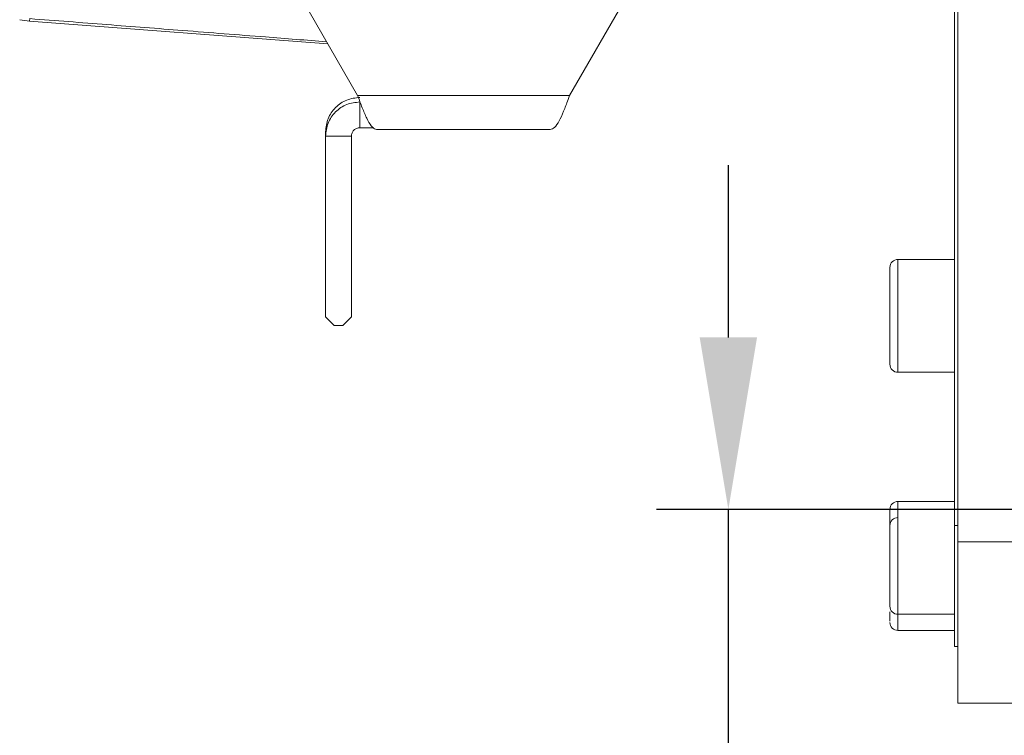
# Model space of a CAD drawing. Header units: millimetres. Extents: x 739 to 2419, y 424 to 1092.
# Tile 52 of 59: x 2262 to 2276, y 955 to 965. Entities that reach past the tile are written whole.
import ezdxf

# ---------------------------------------------------------------- set-up
doc = ezdxf.new("R2010")
doc.units = ezdxf.units.MM
doc.header["$PDSIZE"] = -1
doc.styles.get("Standard").update_dxf_attribs({"font": 'times.ttf'})
doc.dimstyles.new('ISO-25', dxfattribs={"dimtxt": 3.5, "dimasz": 2.5, "dimexe": 1.25, "dimexo": 0.625, "dimtad": 1, "dimdec": 0, "dimlfac": 6.8399, "dimtxsty": 'Standard', "dimcen": 2.5, "dimadec": 0, "dimazin": 0, "dimtfac": 1, "dimtmove": 0, "dimatfit": 3, "dimfxl": 1, "dimarcsym": 0})

# ---------------------------------------------------------------- blocks, each defined once
blk = doc.blocks.new('*D120')
at = {"color": 0, "lineweight": -2}
for p, q in [((2272.291, 960.905), (2272.291, 963.305)), ((2291.118, 958.505), (2271.291, 958.505)), ((2272.291, 954.005), (2272.291, 958.505)), ((2286.737, 954.005), (2271.291, 954.005)), ((2272.291, 944.811), (2272.291, 951.605)), ((2264.502, 944.811), (2272.291, 944.811))]:
    blk.add_line(p, q, dxfattribs=at)
at = {"color": 0}
for points in [[(2271.891, 960.905), (2272.691, 960.905), (2272.291, 958.505)], [(2272.691, 951.605), (2271.891, 951.605), (2272.291, 954.005)]]:
    blk.add_solid(points, dxfattribs=at)
at = {"layer": 'Defpoints', "color": 0}
for p in [(2272.291, 958.505), (2291.118, 958.505), (2286.737, 954.005)]:
    blk.add_point(p, dxfattribs=at)
at = {"color": 0, "lineweight": 5, "insert": (2267.634, 948.624), "char_height": 4.5, "attachment_point": 5}
blk.add_mtext('20', dxfattribs=at)

msp = doc.modelspace()

# ---------------------------------------------------------------- linework, layer by layer
at = {"color": 7, "linetype": 'Continuous', "lineweight": 5}
for p, q in [((2275.487466, 958.05467), (2275.487466, 997.42967)), ((2275.442466, 958.27967), (2275.442466, 997.20467)), ((2275.442466, 961.99217), (2274.654966, 961.99217)), ((2274.542466, 960.992135), (2274.542466, 961.87967)), ((2274.542466, 960.52967), (2274.542466, 960.992135)), ((2274.654966, 960.41717), (2275.442466, 960.41717)), ((2275.442466, 958.61717), (2274.654966, 958.61717)), ((2275.442466, 956.59217), (2275.442466, 958.27967)), ((2275.487466, 955.80467), (2275.487466, 958.05467)), ((2275.487466, 958.05467), (2286.631413, 958.05467)), ((2274.654966, 957.04217), (2275.442466, 957.04217)), ((2274.654966, 956.81717), (2275.442466, 956.81717)), ((2275.487466, 956.59217), (2275.442466, 956.59217)), ((2286.690332, 955.80467), (2275.487466, 955.80467))]:
    msp.add_line(p, q, dxfattribs=at)
at = {"color": 0, "linetype": 'Continuous', "lineweight": 5}
for p, q in [((2273.401312, 970.034682), (2270.078449, 964.279562)), ((2267.124185, 964.279562), (2264.401321, 968.995501)), ((2275.442466, 964.831826), (2275.442466, 967.591697)), ((2262.557291, 965.349642), (2262.55167, 965.316898)), ((2266.709079, 964.998523), (2262.55167, 965.316898)), ((2275.442466, 964.831826), (2275.442466, 963.643442)), ((2270.078449, 964.279562), (2267.124185, 964.279562)), ((2267.156944, 964.188081), (2267.156944, 963.828107)), ((2266.676936, 963.770229), (2266.676936, 963.709403)), ((2267.156944, 963.828107), (2267.349419, 963.827578)), ((2267.396254, 963.804218), (2269.80638, 963.804218)), ((2267.036938, 963.709403), (2266.676936, 963.709403)), ((2266.676936, 961.192089), (2266.676936, 963.709403)), ((2267.036938, 961.192089), (2267.036938, 963.709403)), ((2266.676936, 961.192089), (2266.796941, 961.072427)), ((2267.036938, 961.192089), (2266.916933, 961.072427)), ((2266.916933, 961.072427), (2266.796941, 961.072427))]:
    msp.add_line(p, q, dxfattribs=at)
at = {"color": 8, "linetype": 'Continuous', "lineweight": 5}
for p, q in [((2274.654966, 961.99217), (2274.654966, 960.956712)), ((2274.654966, 960.956712), (2274.654966, 960.41717)), ((2274.654966, 958.61717), (2274.654966, 957.043179)), ((2275.442466, 958.27967), (2275.487466, 958.27967)), ((2274.654966, 957.043179), (2274.654966, 957.04217)), ((2274.654966, 957.04217), (2274.654966, 956.81717))]:
    msp.add_line(p, q, dxfattribs=at)
at = {"color": 0, "linetype": 'Continuous', "lineweight": 5}
msp.add_arc((2262.643532, 966.51435), 1.200971, 258.9982511, 265.6131305, dxfattribs=at)
at = {"color": 7, "linetype": 'Continuous', "lineweight": 5}
for centre, start, end in [((2274.654966, 961.87967), 90, 180), ((2274.654966, 960.52967), 180, 270), ((2274.654966, 958.50467), 90, 180), ((2274.654966, 958.27967), 90, 180), ((2274.654966, 957.15467), 180, 270), ((2274.654966, 956.92967), 180, 270)]:
    msp.add_arc(centre, 0.1125, start, end, dxfattribs=at)
at = {"color": 0, "linetype": 'Continuous', "lineweight": 5}
for points, knots in [([(2266.692371, 965.027462), (2266.407744, 965.049658), (2265.734731, 965.10214), (2264.722814, 965.18157), (2263.632406, 965.266862), (2262.915617, 965.322052), (2262.557291, 965.349642)], [0, 0, 0, 0, 0.2064221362, 0.48809489, 0.7440968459, 1, 1, 1, 1]), ([(2267.124185, 964.279562), (2267.145566, 964.220383), (2267.18767, 964.103849), (2267.250496, 963.953858), (2267.312591, 963.848051), (2267.36134, 963.806956), (2267.389101, 963.804779), (2267.396254, 963.804218)], [0, 0, 0, 0, 0.235632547, 0.464005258, 0.692370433, 0.920742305, 1, 1, 1, 1]), ([(2269.80638, 963.804218), (2269.827764, 963.810036), (2269.869874, 963.821494), (2269.932663, 963.916134), (2269.994801, 964.052035), (2270.043509, 964.182819), (2270.07129, 964.259742), (2270.078449, 964.279562)], [0, 0, 0, 0, 0.235628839, 0.464007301, 0.692371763, 0.920734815, 1, 1, 1, 1]), ([(2267.156944, 964.25151), (2267.094045, 964.244186), (2266.968247, 964.229537), (2266.809583, 964.118219), (2266.698577, 963.959241), (2266.684149, 963.833233), (2266.676936, 963.770229)], [0, 0, 0, 0, 0.250002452, 0.500001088, 0.750000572, 1, 1, 1, 1]), ([(2266.676936, 963.709403), (2266.684148, 963.772194), (2266.698573, 963.89777), (2266.809588, 964.056091), (2266.968244, 964.166769), (2267.094044, 964.180977), (2267.156944, 964.188081)], [0, 0, 0, 0, 0.250006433, 0.499996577, 0.749999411, 1, 1, 1, 1]), ([(2267.156944, 963.828107), (2267.141214, 963.826412), (2267.109758, 963.823022), (2267.070106, 963.795584), (2267.042335, 963.756261), (2267.038737, 963.725023), (2267.036938, 963.709403)], [0, 0, 0, 0, 0.2500305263, 0.5000070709, 0.7499841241, 1, 1, 1, 1])]:
    msp.add_open_spline(points, degree=3, knots=knots, dxfattribs=at)
at = {"color": 7, "linetype": 'Continuous', "lineweight": 5}
for points, knots in [([(2274.542466, 958.503806), (2274.542466, 958.499046), (2274.542466, 958.491697), (2274.542466, 958.415729), (2274.542466, 958.334054), (2274.542466, 958.23122), (2274.542466, 958.078236), (2274.542466, 957.864651), (2274.542466, 957.646888), (2274.542466, 957.485666), (2274.542466, 957.373969), (2274.542466, 957.281407), (2274.542466, 957.189499), (2274.542466, 957.168884), (2274.542466, 957.155535)], [0, 0, 0, 0, 0.1197214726, 0.184832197, 0.2499999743, 0.3151107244, 0.3802785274, 0.5, 0.6197214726, 0.684832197, 0.7499999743, 0.8151107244, 0.8802785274, 1, 1, 1, 1]), ([(2274.542466, 957.076783), (2274.542466, 957.066918), (2274.542466, 957.001047), (2274.542466, 956.971599), (2274.542466, 956.946561)], [0, 0, 0, 0, 0.149764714, 1, 1, 1, 1])]:
    msp.add_open_spline(points, degree=3, knots=knots, dxfattribs=at)

# ---------------------------------------------------------------- dimensions: what is measured, and where the dimension line sits
at = {"lineweight": 5}
dim = msp.add_linear_dim(base=(2272.290783, 958.50467), p1=(2286.737466, 954.00467), p2=(2291.118088, 958.50467), angle=90, text='20', dimstyle='ISO-25', override={"dimtxt": 4.5, "dimasz": 2.4, "dimexe": 1, "dimexo": 0, "dimgap": 1.524, "dimtad": 1, "dimtih": 1, "dimtoh": 1, "dimdec": 2, "dimlfac": 5, "dimzin": 0, "dimpost": '<>', "dimse1": 0, "dimse2": 0, "dimsd1": 0, "dimsd2": 0, "dimadec": 2, "dimtdec": 3, "dimtofl": 1, "dimtvp": 0.1, "dimtzin": 0}, dxfattribs=at)
dim.commit()
dim.dimension.update_dxf_attribs({"geometry": '*D120', "text_midpoint": (2267.634303, 944.810921), "dimtype": 160})

doc.saveas('drawing.dxf')
